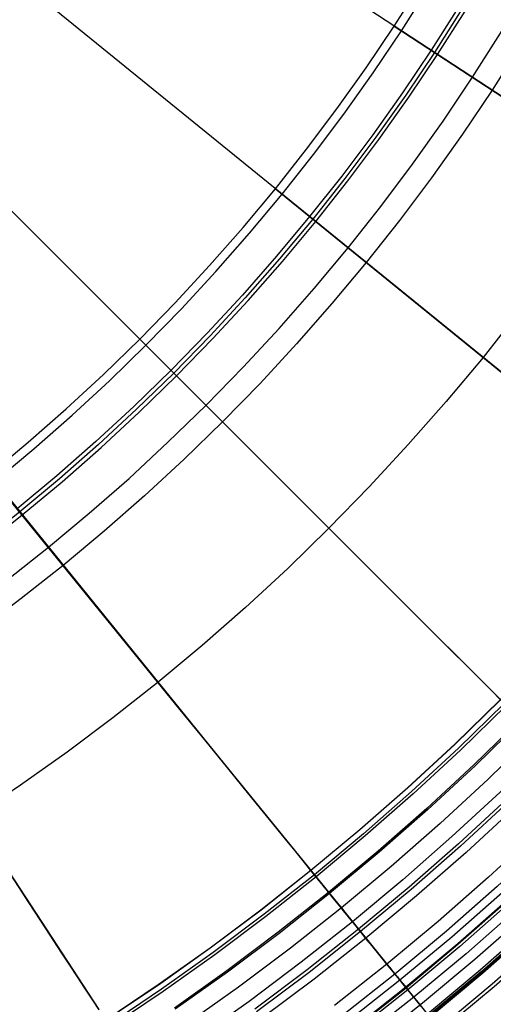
# Model space of a CAD drawing. Header units: millimetres. Extents: x -14 to 488, y -50 to 50.
# Tile 69 of 256: x 224.47 to 230.31, y -25.47 to -13.33. Entities that reach past the tile are written whole.
import ezdxf

# ---------------------------------------------------------------- set-up
doc = ezdxf.new("R2010")
doc.units = ezdxf.units.MM
doc.header["$MEASUREMENT"] = 0
doc.layers.add('Default', color=7, linetype='Continuous')

msp = doc.modelspace()

# ---------------------------------------------------------------- linework, layer by layer
at = {"layer": 'Default'}
for points in [[(238.257, -12.678), (237.935, -13.409), (237.594, -14.135), (237.233, -14.855), (236.853, -15.568), (236.453, -16.274), (236.034, -16.972), (235.596, -17.661), (235.139, -18.34), (234.664, -19.009), (234.171, -19.667), (233.66, -20.313), (233.132, -20.947), (232.588, -21.567), (232.027, -22.173), (231.45, -22.765), (230.858, -23.342), (230.252, -23.903), (229.631, -24.448), (228.998, -24.976), (228.352, -25.487)], [(238.402, -12.74), (238.079, -13.474), (237.736, -14.203), (237.373, -14.927), (236.991, -15.644), (236.589, -16.353), (236.168, -17.055), (235.728, -17.747), (235.269, -18.43), (234.791, -19.102), (234.296, -19.763), (233.783, -20.413), (233.252, -21.049), (232.704, -21.673), (232.141, -22.282), (231.561, -22.877), (230.966, -23.456), (230.357, -24.02), (229.734, -24.567), (229.097, -25.098), (228.448, -25.611)], [(233.255, -12.798), (232.928, -13.411), (232.584, -14.018), (232.224, -14.618), (231.847, -15.21), (231.455, -15.794), (231.046, -16.37), (230.622, -16.935), (230.183, -17.491), (229.729, -18.035), (229.261, -18.568), (228.779, -19.09), (228.283, -19.598), (227.774, -20.094), (227.253, -20.576), (226.72, -21.045), (226.175, -21.499), (225.62, -21.938), (225.054, -22.362), (224.479, -22.77), (223.895, -23.163)], [(233.255, -12.798), (232.928, -13.411), (232.584, -14.018), (232.224, -14.618), (231.847, -15.21), (231.455, -15.794), (231.046, -16.37), (230.622, -16.935), (230.183, -17.491), (229.729, -18.035), (229.261, -18.568), (228.779, -19.09), (228.283, -19.598), (227.774, -20.094), (227.253, -20.576), (226.72, -21.045), (226.175, -21.499), (225.62, -21.938), (225.054, -22.362), (224.479, -22.77), (223.895, -23.163)], [(236.581, -12.793), (236.256, -13.485), (235.912, -14.171), (235.549, -14.852), (235.168, -15.525), (234.769, -16.19), (234.351, -16.847), (233.916, -17.495), (233.463, -18.133), (232.993, -18.76), (232.505, -19.376), (232.002, -19.98), (231.483, -20.571), (230.948, -21.149), (230.398, -21.713), (229.834, -22.263), (229.256, -22.798), (228.664, -23.318), (228.06, -23.821), (227.444, -24.308), (226.817, -24.778), (226.179, -25.231), (225.532, -25.667)], [(236.583, -12.794), (236.258, -13.486), (235.914, -14.172), (235.551, -14.852), (235.17, -15.526), (234.77, -16.191), (234.353, -16.848), (233.917, -17.496), (233.464, -18.134), (232.994, -18.761), (232.507, -19.377), (232.003, -19.981), (231.484, -20.572), (230.949, -21.15), (230.399, -21.715), (229.835, -22.265), (229.257, -22.799), (228.665, -23.319), (228.061, -23.822), (227.446, -24.309), (226.818, -24.78), (226.18, -25.233), (225.533, -25.668)], [(236.642, -12.821), (236.316, -13.514), (235.972, -14.202), (235.608, -14.884), (235.226, -15.559), (234.826, -16.225), (234.407, -16.884), (233.971, -17.533), (233.517, -18.172), (233.046, -18.801), (232.558, -19.418), (232.053, -20.023), (231.533, -20.616), (230.997, -21.195), (230.445, -21.761), (229.88, -22.312), (229.301, -22.848), (228.708, -23.369), (228.103, -23.873), (227.485, -24.361), (226.857, -24.832), (226.218, -25.286), (225.568, -25.723)], [(236.673, -12.835), (236.347, -13.529), (236.002, -14.218), (235.638, -14.9), (235.255, -15.576), (234.855, -16.243), (234.436, -16.902), (233.999, -17.552), (233.544, -18.192), (233.073, -18.822), (232.584, -19.44), (232.079, -20.045), (231.558, -20.639), (231.021, -21.219), (230.469, -21.785), (229.903, -22.337), (229.323, -22.873), (228.73, -23.394), (228.124, -23.899), (227.506, -24.388), (226.877, -24.86), (226.237, -25.314), (225.587, -25.751)], [(238.491, -12.778), (238.167, -13.514), (237.823, -14.246), (237.46, -14.972), (237.076, -15.691), (236.673, -16.402), (236.251, -17.106), (235.809, -17.8), (235.349, -18.485), (234.87, -19.16), (234.373, -19.823), (233.858, -20.474), (233.326, -21.112), (232.777, -21.738), (232.211, -22.349), (231.63, -22.945), (231.033, -23.527), (230.422, -24.092), (229.797, -24.641), (229.158, -25.174), (228.507, -25.688)], [(238.595, -12.822), (238.27, -13.561), (237.925, -14.295), (237.56, -15.024), (237.175, -15.745), (236.771, -16.459), (236.347, -17.165), (235.904, -17.862), (235.442, -18.55), (234.961, -19.226), (234.462, -19.892), (233.946, -20.545), (233.412, -21.186), (232.861, -21.813), (232.293, -22.427), (231.71, -23.025), (231.111, -23.609), (230.498, -24.176), (229.87, -24.727), (229.23, -25.261), (228.576, -25.778)], [(228.58, -25.782), (229.233, -25.266), (229.874, -24.731), (230.502, -24.18), (231.115, -23.613), (231.714, -23.029), (232.297, -22.431), (232.865, -21.817), (233.416, -21.19), (233.95, -20.549), (234.467, -19.895), (234.966, -19.23), (235.447, -18.553), (235.909, -17.865), (236.352, -17.168), (236.776, -16.462), (237.18, -15.748), (237.565, -15.026), (237.93, -14.298), (238.275, -13.564), (238.6, -12.824)], [(238.631, -12.837), (238.306, -13.578), (237.96, -14.312), (237.595, -15.042), (237.21, -15.764), (236.805, -16.479), (236.38, -17.186), (235.937, -17.884), (235.474, -18.572), (234.993, -19.249), (234.494, -19.916), (233.976, -20.57), (233.442, -21.212), (232.89, -21.84), (232.322, -22.454), (231.738, -23.053), (231.138, -23.637), (230.524, -24.205), (229.896, -24.757), (229.255, -25.292), (228.6, -25.809)], [(224.096, -18.938), (224.575, -18.538), (225.044, -18.126), (225.503, -17.702), (225.95, -17.266), (226.386, -16.818), (226.811, -16.359), (227.223, -15.89), (227.622, -15.411), (228.008, -14.923), (228.381, -14.425), (228.741, -13.919), (229.086, -13.405), (229.418, -12.884)], [(236.897, -12.937), (236.568, -13.637), (236.221, -14.331), (235.854, -15.019), (235.468, -15.7), (235.064, -16.373), (234.642, -17.037), (234.201, -17.692), (233.743, -18.337), (233.268, -18.972), (232.775, -19.595), (232.266, -20.206), (231.741, -20.804), (231.2, -21.388), (230.644, -21.959), (230.073, -22.515), (229.488, -23.056), (228.89, -23.581), (228.279, -24.091), (227.656, -24.583), (227.022, -25.059), (226.377, -25.517)], [(236.913, -12.944), (236.584, -13.644), (236.236, -14.339), (235.869, -15.027), (235.483, -15.708), (235.079, -16.382), (234.656, -17.047), (234.216, -17.702), (233.757, -18.348), (233.281, -18.982), (232.789, -19.606), (232.279, -20.217), (231.753, -20.815), (231.212, -21.4), (230.656, -21.971), (230.085, -22.528), (229.5, -23.069), (228.901, -23.595), (228.29, -24.104), (227.667, -24.597), (227.032, -25.073), (226.387, -25.531)], [(238.74, -12.884), (238.413, -13.626), (238.067, -14.364), (237.7, -15.096), (237.313, -15.821), (236.907, -16.539), (236.481, -17.248), (236.036, -17.948), (235.571, -18.639), (235.088, -19.319), (234.587, -19.988), (234.068, -20.644), (233.531, -21.288), (232.978, -21.919), (232.407, -22.535), (231.821, -23.137), (231.22, -23.723), (230.603, -24.293), (229.973, -24.847), (229.329, -25.383), (228.672, -25.903)], [(228.777, -25.975), (229.435, -25.454), (230.08, -24.916), (230.71, -24.362), (231.327, -23.792), (231.928, -23.206), (232.514, -22.605), (233.084, -21.989), (233.638, -21.358), (234.176, -20.713), (234.697, -20.055), (235.2, -19.383), (235.687, -18.699), (236.155, -18.002), (236.596, -17.309), (237.02, -16.604), (237.425, -15.889), (237.812, -15.164), (238.181, -14.429), (238.531, -13.686), (238.863, -12.933)], [(228.777, -25.975), (229.435, -25.454), (230.08, -24.916), (230.71, -24.362), (231.327, -23.792), (231.928, -23.206), (232.514, -22.605), (233.084, -21.989), (233.638, -21.358), (234.176, -20.713), (234.697, -20.055), (235.2, -19.383), (235.687, -18.699), (236.155, -18.002), (236.596, -17.309), (237.02, -16.604), (237.425, -15.889), (237.812, -15.164), (238.181, -14.429), (238.531, -13.686), (238.863, -12.933)], [(238.987, -12.989), (238.657, -13.737), (238.308, -14.481), (237.938, -15.219), (237.548, -15.95), (237.139, -16.674), (236.709, -17.389), (236.26, -18.095), (235.792, -18.791), (235.305, -19.477), (234.8, -20.151), (234.276, -20.813), (233.735, -21.463), (233.177, -22.098), (232.602, -22.72), (232.011, -23.326), (231.404, -23.917), (230.783, -24.492), (230.147, -25.051), (229.498, -25.592)], [(230.981, -13.083), (230.645, -13.642), (230.294, -14.195), (229.928, -14.739), (229.547, -15.275), (229.152, -15.803), (228.742, -16.321), (228.319, -16.828), (227.882, -17.326), (227.433, -17.812), (226.971, -18.286), (226.496, -18.748), (226.01, -19.198), (225.513, -19.635), (225.005, -20.058), (224.487, -20.467), (223.96, -20.863)], [(237.123, -13.04), (236.792, -13.745), (236.441, -14.445), (236.071, -15.138), (235.682, -15.825), (235.275, -16.503), (234.849, -17.173), (234.405, -17.833), (233.944, -18.484), (233.464, -19.123), (232.968, -19.751), (232.454, -20.367), (231.925, -20.97), (231.38, -21.559), (230.819, -22.134), (230.244, -22.695), (229.654, -23.24), (229.051, -23.77), (228.436, -24.283), (227.808, -24.78), (227.168, -25.259), (226.518, -25.721)], [(239.008, -12.998), (238.678, -13.747), (238.329, -14.491), (237.958, -15.23), (237.568, -15.961), (237.158, -16.685), (236.729, -17.401), (236.279, -18.108), (235.811, -18.805), (235.324, -19.491), (234.818, -20.165), (234.294, -20.828), (233.753, -21.478), (233.194, -22.114), (232.619, -22.736), (232.027, -23.343), (231.42, -23.934), (230.798, -24.509), (230.162, -25.068), (229.512, -25.61)], [(239.018, -13.002), (238.688, -13.751), (238.338, -14.496), (237.968, -15.234), (237.578, -15.966), (237.168, -16.691), (236.738, -17.407), (236.288, -18.114), (235.82, -18.811), (235.332, -19.497), (234.826, -20.172), (234.302, -20.835), (233.761, -21.485), (233.202, -22.121), (232.626, -22.743), (232.035, -23.35), (231.427, -23.942), (230.805, -24.517), (230.169, -25.076), (229.519, -25.618)], [(239.033, -13.008), (238.703, -13.758), (238.353, -14.503), (237.982, -15.242), (237.592, -15.974), (237.181, -16.699), (236.751, -17.415), (236.302, -18.122), (235.833, -18.82), (235.345, -19.506), (234.839, -20.182), (234.315, -20.845), (233.773, -21.495), (233.214, -22.132), (232.638, -22.754), (232.046, -23.361), (231.438, -23.953), (230.816, -24.529), (230.18, -25.088), (229.529, -25.63)], [(239.196, -13.077), (238.864, -13.832), (238.512, -14.58), (238.14, -15.323), (237.747, -16.06), (237.335, -16.788), (236.902, -17.508), (236.45, -18.22), (235.979, -18.921), (235.489, -19.611), (234.98, -20.29), (234.453, -20.957), (233.908, -21.61), (233.346, -22.251), (232.767, -22.876), (232.172, -23.487), (231.561, -24.082), (230.935, -24.661), (230.295, -25.223), (229.641, -25.768)], [(239.196, -13.078), (238.865, -13.832), (238.513, -14.581), (238.14, -15.324), (237.748, -16.06), (237.335, -16.788), (236.903, -17.509), (236.451, -18.22), (235.979, -18.921), (235.489, -19.611), (234.98, -20.29), (234.453, -20.957), (233.908, -21.611), (233.346, -22.251), (232.767, -22.876), (232.172, -23.487), (231.561, -24.082), (230.935, -24.661), (230.295, -25.223), (229.641, -25.768)], [(239.233, -13.093), (238.901, -13.848), (238.549, -14.598), (238.176, -15.342), (237.783, -16.079), (237.37, -16.809), (236.937, -17.53), (236.484, -18.242), (236.012, -18.944), (235.522, -19.635), (235.012, -20.315), (234.484, -20.982), (233.939, -21.637), (233.376, -22.278), (232.796, -22.904), (232.2, -23.516), (231.589, -24.112), (230.962, -24.691), (230.321, -25.254), (229.667, -25.8)], [(229.922, -13.196), (229.583, -13.73), (229.229, -14.256), (228.861, -14.775), (228.479, -15.285), (228.083, -15.785), (227.674, -16.276), (227.251, -16.757), (226.817, -17.227), (226.37, -17.685), (225.911, -18.132), (225.441, -18.567), (224.961, -18.989), (224.47, -19.398), (223.969, -19.794)], [(223.998, -19.832), (224.5, -19.435), (224.992, -19.025), (225.473, -18.602), (225.944, -18.167), (226.404, -17.719), (226.851, -17.26), (227.287, -16.789), (227.71, -16.307), (228.12, -15.815), (228.517, -15.314), (228.899, -14.803), (229.268, -14.284), (229.623, -13.756), (229.963, -13.221)], [(229.881, -13.17), (229.543, -13.703), (229.189, -14.229), (228.822, -14.746), (228.44, -15.255), (228.045, -15.755), (227.637, -16.245), (227.216, -16.724), (226.782, -17.193), (226.336, -17.651), (225.878, -18.097), (225.409, -18.531), (224.929, -18.952), (224.439, -19.361)], [(237.321, -13.13), (236.988, -13.84), (236.634, -14.545), (236.262, -15.243), (235.871, -15.934), (235.46, -16.618), (235.032, -17.292), (234.585, -17.957), (234.12, -18.612), (233.637, -19.256), (233.137, -19.888), (232.62, -20.508), (232.087, -21.116), (231.538, -21.709), (230.973, -22.288), (230.394, -22.853), (229.8, -23.402), (229.193, -23.935), (228.573, -24.452), (227.941, -24.952), (227.297, -25.435), (226.642, -25.9)], [(237.43, -13.179), (237.095, -13.892), (236.74, -14.6), (236.366, -15.301), (235.973, -15.994), (235.562, -16.68), (235.131, -17.357), (234.683, -18.025), (234.216, -18.682), (233.731, -19.329), (233.229, -19.963), (232.71, -20.586), (232.175, -21.195), (231.624, -21.791), (231.057, -22.373), (230.476, -22.939), (229.88, -23.491), (229.27, -24.026), (228.648, -24.545), (228.013, -25.047), (227.367, -25.531)], [(237.465, -13.195), (237.13, -13.909), (236.775, -14.618), (236.4, -15.319), (236.007, -16.014), (235.595, -16.701), (235.164, -17.379), (234.715, -18.047), (234.247, -18.705), (233.762, -19.352), (233.259, -19.988), (232.74, -20.611), (232.204, -21.221), (231.652, -21.818), (231.085, -22.4), (230.502, -22.968), (229.906, -23.519), (229.296, -24.055), (228.673, -24.575), (228.037, -25.077), (227.39, -25.563)], [(237.56, -13.238), (237.223, -13.955), (236.867, -14.665), (236.492, -15.369), (236.097, -16.066), (235.683, -16.755), (235.251, -17.435), (234.8, -18.106), (234.331, -18.766), (233.844, -19.416), (233.34, -20.053), (232.819, -20.679), (232.281, -21.291), (231.727, -21.89), (231.158, -22.474), (230.574, -23.043), (229.976, -23.597), (229.363, -24.134), (228.738, -24.656), (228.1, -25.16), (227.451, -25.647)]]:
    msp.add_lwpolyline(points, dxfattribs=at)
at = {"layer": 'Default', "extrusion": (0.54721, 0.836996, 0)}
for points in [[(-199.08, 101.407), (-199.077, 101.421), (-199.074, 101.435), (-199.072, 101.449), (-199.071, 101.464), (-199.069, 101.479), (-199.068, 101.493), (-199.068, 101.508), (-199.067, 101.523), (-199.068, 101.539), (-199.068, 101.554), (-199.069, 101.569), (-199.07, 101.585), (-199.072, 101.6), (-199.074, 101.616), (-199.077, 101.632), (-199.08, 101.647), (-199.083, 101.663), (-199.087, 101.679), (-199.091, 101.694), (-199.096, 101.71), (-199.101, 101.725), (-199.107, 101.741), (-199.113, 101.756), (-199.119, 101.771), (-199.126, 101.787), (-199.134, 101.802), (-199.141, 101.816), (-199.149, 101.831), (-199.158, 101.846), (-199.167, 101.86), (-199.176, 101.874), (-199.186, 101.888), (-199.196, 101.902), (-199.207, 101.915), (-199.218, 101.928), (-199.229, 101.941), (-199.241, 101.953), (-199.253, 101.966), (-199.265, 101.977), (-199.277, 101.989), (-199.29, 102), (-199.303, 102.011), (-199.316, 102.022), (-199.33, 102.032), (-199.344, 102.042), (-199.357, 102.051), (-199.372, 102.06), (-199.386, 102.069), (-199.4, 102.077), (-199.415, 102.085), (-199.43, 102.093), (-199.444, 102.1), (-199.459, 102.107), (-199.474, 102.113), (-199.489, 102.12), (-199.504, 102.125), (-199.519, 102.131), (-199.535, 102.135), (-199.55, 102.14), (-199.565, 102.144), (-199.58, 102.148), (-199.595, 102.152), (-199.61, 102.155), (-199.625, 102.158)], [(-200.523, 101.663), (-200.52, 101.677), (-200.516, 101.692), (-200.512, 101.706), (-200.508, 101.72), (-200.504, 101.734), (-200.499, 101.748), (-200.494, 101.762), (-200.488, 101.776), (-200.482, 101.791), (-200.475, 101.805), (-200.469, 101.819), (-200.461, 101.833), (-200.454, 101.846), (-200.446, 101.86), (-200.437, 101.874), (-200.428, 101.887), (-200.419, 101.901), (-200.409, 101.914), (-200.399, 101.927), (-200.388, 101.94), (-200.378, 101.953), (-200.366, 101.965), (-200.355, 101.977), (-200.343, 101.989), (-200.33, 102.001), (-200.318, 102.013), (-200.305, 102.024), (-200.291, 102.035), (-200.278, 102.045), (-200.264, 102.055), (-200.249, 102.065), (-200.235, 102.075), (-200.22, 102.084), (-200.205, 102.093), (-200.19, 102.101), (-200.174, 102.109), (-200.158, 102.117), (-200.143, 102.124), (-200.127, 102.131), (-200.11, 102.138), (-200.094, 102.144), (-200.078, 102.149), (-200.061, 102.155), (-200.045, 102.159), (-200.028, 102.164), (-200.011, 102.168), (-199.995, 102.172), (-199.978, 102.175), (-199.961, 102.178), (-199.944, 102.18), (-199.928, 102.182), (-199.911, 102.184), (-199.895, 102.185), (-199.878, 102.186), (-199.862, 102.186), (-199.846, 102.186), (-199.829, 102.186), (-199.813, 102.185), (-199.798, 102.184), (-199.782, 102.183), (-199.766, 102.181), (-199.751, 102.18), (-199.736, 102.177), (-199.721, 102.175)]]:
    msp.add_lwpolyline(points, dxfattribs=at)
at = {"layer": 'Default', "extrusion": (0.630298, 0.776353, 0)}
for points in [[(-186.429, 101.407), (-186.426, 101.421), (-186.424, 101.435), (-186.422, 101.449), (-186.42, 101.464), (-186.419, 101.479), (-186.418, 101.493), (-186.417, 101.508), (-186.417, 101.523), (-186.417, 101.539), (-186.417, 101.554), (-186.418, 101.569), (-186.42, 101.585), (-186.421, 101.6), (-186.423, 101.616), (-186.426, 101.632), (-186.429, 101.647), (-186.432, 101.663), (-186.436, 101.679), (-186.44, 101.694), (-186.445, 101.71), (-186.45, 101.725), (-186.456, 101.741), (-186.462, 101.756), (-186.468, 101.771), (-186.475, 101.787), (-186.483, 101.802), (-186.49, 101.816), (-186.499, 101.831), (-186.507, 101.846), (-186.516, 101.86), (-186.526, 101.874), (-186.535, 101.888), (-186.546, 101.902), (-186.556, 101.915), (-186.567, 101.928), (-186.578, 101.941), (-186.59, 101.953), (-186.602, 101.966), (-186.614, 101.977), (-186.626, 101.989), (-186.639, 102), (-186.652, 102.011), (-186.666, 102.022), (-186.679, 102.032), (-186.693, 102.042), (-186.707, 102.051), (-186.721, 102.06), (-186.735, 102.069), (-186.75, 102.077), (-186.764, 102.085), (-186.779, 102.093), (-186.794, 102.1), (-186.808, 102.107), (-186.823, 102.113), (-186.838, 102.12), (-186.854, 102.125), (-186.869, 102.131), (-186.884, 102.135), (-186.899, 102.14), (-186.914, 102.144), (-186.929, 102.148), (-186.944, 102.152), (-186.959, 102.155), (-186.974, 102.158)], [(-187.872, 101.663), (-187.869, 101.677), (-187.865, 101.692), (-187.862, 101.706), (-187.858, 101.72), (-187.853, 101.734), (-187.848, 101.748), (-187.843, 101.762), (-187.837, 101.776), (-187.831, 101.791), (-187.825, 101.805), (-187.818, 101.819), (-187.811, 101.833), (-187.803, 101.846), (-187.795, 101.86), (-187.786, 101.874), (-187.777, 101.887), (-187.768, 101.901), (-187.758, 101.914), (-187.748, 101.927), (-187.738, 101.94), (-187.727, 101.953), (-187.716, 101.965), (-187.704, 101.977), (-187.692, 101.989), (-187.68, 102.001), (-187.667, 102.013), (-187.654, 102.024), (-187.64, 102.035), (-187.627, 102.045), (-187.613, 102.055), (-187.598, 102.065), (-187.584, 102.075), (-187.569, 102.084), (-187.554, 102.093), (-187.539, 102.101), (-187.523, 102.109), (-187.508, 102.117), (-187.492, 102.124), (-187.476, 102.131), (-187.46, 102.138), (-187.443, 102.144), (-187.427, 102.149), (-187.41, 102.155), (-187.394, 102.159), (-187.377, 102.164), (-187.36, 102.168), (-187.344, 102.172), (-187.327, 102.175), (-187.31, 102.178), (-187.294, 102.18), (-187.277, 102.182), (-187.26, 102.184), (-187.244, 102.185), (-187.227, 102.186), (-187.211, 102.186), (-187.195, 102.186), (-187.179, 102.186), (-187.163, 102.185), (-187.147, 102.184), (-187.131, 102.183), (-187.116, 102.181), (-187.1, 102.18), (-187.085, 102.177), (-187.07, 102.175)]]:
    msp.add_lwpolyline(points, dxfattribs=at)
at = {"layer": 'Default', "extrusion": (0.707107, 0.707107, 0)}
for points in [[(-171.98, 101.407), (-171.977, 101.421), (-171.974, 101.435), (-171.972, 101.449), (-171.971, 101.464), (-171.969, 101.479), (-171.968, 101.493), (-171.968, 101.508), (-171.968, 101.523), (-171.968, 101.539), (-171.968, 101.554), (-171.969, 101.569), (-171.97, 101.585), (-171.972, 101.6), (-171.974, 101.616), (-171.977, 101.632), (-171.98, 101.647), (-171.983, 101.663), (-171.987, 101.679), (-171.991, 101.694), (-171.996, 101.71), (-172.001, 101.725), (-172.007, 101.741), (-172.013, 101.756), (-172.019, 101.771), (-172.026, 101.787), (-172.034, 101.802), (-172.041, 101.816), (-172.049, 101.831), (-172.058, 101.846), (-172.067, 101.86), (-172.076, 101.874), (-172.086, 101.888), (-172.096, 101.902), (-172.107, 101.915), (-172.118, 101.928), (-172.129, 101.941), (-172.141, 101.953), (-172.153, 101.966), (-172.165, 101.977), (-172.177, 101.989), (-172.19, 102), (-172.203, 102.011), (-172.216, 102.022), (-172.23, 102.032), (-172.244, 102.042), (-172.258, 102.051), (-172.272, 102.06), (-172.286, 102.069), (-172.3, 102.077), (-172.315, 102.085), (-172.33, 102.093), (-172.344, 102.1), (-172.359, 102.107), (-172.374, 102.113), (-172.389, 102.12), (-172.404, 102.125), (-172.419, 102.131), (-172.435, 102.135), (-172.45, 102.14), (-172.465, 102.144), (-172.48, 102.148), (-172.495, 102.152), (-172.51, 102.155), (-172.525, 102.158)], [(-173.423, 101.663), (-173.42, 101.677), (-173.416, 101.692), (-173.412, 101.706), (-173.408, 101.72), (-173.404, 101.734), (-173.399, 101.748), (-173.394, 101.762), (-173.388, 101.776), (-173.382, 101.791), (-173.375, 101.805), (-173.369, 101.819), (-173.361, 101.833), (-173.354, 101.846), (-173.346, 101.86), (-173.337, 101.874), (-173.328, 101.887), (-173.319, 101.901), (-173.309, 101.914), (-173.299, 101.927), (-173.289, 101.94), (-173.278, 101.953), (-173.266, 101.965), (-173.255, 101.977), (-173.243, 101.989), (-173.23, 102.001), (-173.218, 102.013), (-173.205, 102.024), (-173.191, 102.035), (-173.178, 102.045), (-173.164, 102.055), (-173.149, 102.065), (-173.135, 102.075), (-173.12, 102.084), (-173.105, 102.093), (-173.09, 102.101), (-173.074, 102.109), (-173.058, 102.117), (-173.043, 102.124), (-173.027, 102.131), (-173.01, 102.138), (-172.994, 102.144), (-172.978, 102.149), (-172.961, 102.155), (-172.945, 102.159), (-172.928, 102.164), (-172.911, 102.168), (-172.895, 102.172), (-172.878, 102.175), (-172.861, 102.178), (-172.844, 102.18), (-172.828, 102.182), (-172.811, 102.184), (-172.795, 102.185), (-172.778, 102.186), (-172.762, 102.186), (-172.746, 102.186), (-172.729, 102.186), (-172.713, 102.185), (-172.698, 102.184), (-172.682, 102.183), (-172.666, 102.181), (-172.651, 102.18), (-172.636, 102.177), (-172.621, 102.175)]]:
    msp.add_lwpolyline(points, dxfattribs=at)
at = {"layer": 'Default', "extrusion": (0.776353, 0.630298, 0)}
msp.add_lwpolyline([(-157.392, 101.663), (-157.389, 101.677), (-157.386, 101.692), (-157.382, 101.706), (-157.378, 101.72), (-157.374, 101.734), (-157.369, 101.748), (-157.363, 101.762), (-157.358, 101.776), (-157.352, 101.791), (-157.345, 101.805), (-157.338, 101.819), (-157.331, 101.833), (-157.323, 101.846), (-157.315, 101.86), (-157.307, 101.874), (-157.298, 101.887), (-157.289, 101.901), (-157.279, 101.914), (-157.269, 101.927), (-157.258, 101.94), (-157.247, 101.953), (-157.236, 101.965), (-157.224, 101.977), (-157.212, 101.989), (-157.2, 102.001), (-157.187, 102.013), (-157.174, 102.024), (-157.161, 102.035), (-157.147, 102.045), (-157.133, 102.055), (-157.119, 102.065), (-157.104, 102.075), (-157.09, 102.084), (-157.075, 102.093), (-157.059, 102.101), (-157.044, 102.109), (-157.028, 102.117), (-157.012, 102.124), (-156.996, 102.131), (-156.98, 102.138), (-156.964, 102.144), (-156.947, 102.149), (-156.931, 102.155), (-156.914, 102.159), (-156.898, 102.164), (-156.881, 102.168), (-156.864, 102.172), (-156.848, 102.175), (-156.831, 102.178), (-156.814, 102.18), (-156.798, 102.182), (-156.781, 102.184), (-156.764, 102.185), (-156.748, 102.186), (-156.732, 102.186), (-156.715, 102.186), (-156.699, 102.186), (-156.683, 102.185), (-156.667, 102.184), (-156.652, 102.183), (-156.636, 102.181), (-156.621, 102.18), (-156.606, 102.177), (-156.591, 102.175)], dxfattribs=at)
at = {"layer": 'Default'}
for points in [[(232.213, -15.449, 0.878), (208.878, -0.193, 0.872)], [(230.522, -17.765, 0.878), (208.878, -0.193, 0.872)], [(230.399, -21.715, 1.221), (230.291, -21.606, 1.181), (230.179, -21.494, 1.142), (230.064, -21.379, 1.106), (229.946, -21.261, 1.073), (229.824, -21.14, 1.042), (229.7, -21.015, 1.013), (229.442, -20.757, 0.963), (229.171, -20.486, 0.924), (228.887, -20.203, 0.895), (228.591, -19.907, 0.878), (208.878, -0.193, 0.872)], [(229.413, -25.487, 2.363), (229.362, -25.424, 2.287), (229.309, -25.359, 2.212), (229.255, -25.292, 2.139), (229.198, -25.222, 2.068), (229.139, -25.149, 1.999), (229.078, -25.074, 1.932), (229.014, -24.996, 1.866), (228.949, -24.915, 1.802), (228.881, -24.832, 1.74), (228.811, -24.745, 1.68), (228.738, -24.656, 1.621), (228.663, -24.563, 1.564), (228.585, -24.467, 1.509), (228.504, -24.368, 1.456), (228.421, -24.265, 1.405), (228.335, -24.16, 1.356), (228.247, -24.051, 1.309), (228.156, -23.938, 1.264), (228.061, -23.822, 1.221), (227.965, -23.703, 1.181), (227.865, -23.58, 1.142), (227.762, -23.454, 1.106), (227.657, -23.324, 1.073), (227.549, -23.191, 1.042), (227.438, -23.054, 1.013), (227.208, -22.771, 0.963), (226.966, -22.473, 0.924), (226.714, -22.162, 0.895), (226.45, -21.837, 0.878), (208.878, -0.193, 0.872)], [(224.163, -19.02, 101.888), (224.645, -18.619, 101.888), (225.116, -18.205, 101.888), (225.576, -17.779, 101.888), (226.026, -17.341, 101.888), (226.463, -16.892, 101.888), (226.889, -16.431, 101.888), (227.303, -15.96, 101.888), (227.705, -15.478, 101.888), (228.092, -14.989, 101.888), (228.466, -14.49, 101.888), (228.827, -13.981, 101.888), (229.176, -13.463, 101.888), (229.507, -12.942, 101.888)], [(224.313, -20.238, 102.075), (224.824, -19.834, 102.075), (225.326, -19.415, 102.075), (225.818, -18.984, 102.075), (226.298, -18.539, 102.075), (226.767, -18.082, 102.075), (227.224, -17.614, 102.075), (227.668, -17.134, 102.075), (228.1, -16.642, 102.075), (228.519, -16.139, 102.075), (228.923, -15.629, 102.075), (229.313, -15.108, 102.075), (229.69, -14.577, 102.075), (230.053, -14.037, 102.075), (230.399, -13.494, 102.075), (230.73, -12.942, 102.075)], [(229.086, -13.405, 101.407), (232.93, -15.918, 76.821)], [(227.622, -15.411, 101.407), (231.188, -18.306, 76.821)], [(225.95, -17.266, 101.407), (229.198, -20.513, 76.821), (230.286, -21.601, 67.106), (231.085, -22.4, 58.875)], [(224.096, -18.938, 101.407), (226.99, -22.503, 76.821), (227.96, -23.698, 67.106), (228.673, -24.575, 58.875), (229.177, -25.197, 51.878), (229.512, -25.61, 46.03)], [(222.09, -20.402, 101.407), (224.603, -24.246, 76.821), (225.445, -25.534, 67.106)], [(225.448, -25.539, 1.181), (225.362, -25.407, 1.142), (225.273, -25.271, 1.106), (225.182, -25.131, 1.073), (225.088, -24.988, 1.042), (224.991, -24.84, 1.013), (224.791, -24.534, 0.963), (224.582, -24.214, 0.924), (224.363, -23.878, 0.895)], [(229.233, -25.266, 24.858), (229.192, -25.215, 24.839), (229.151, -25.165, 24.818), (229.111, -25.115, 24.795), (229.071, -25.066, 24.771), (229.032, -25.018, 24.745), (228.993, -24.97, 24.718), (228.955, -24.923, 24.689), (228.918, -24.877, 24.659), (228.882, -24.832, 24.627), (228.846, -24.788, 24.594), (228.811, -24.745, 24.559), (228.776, -24.703, 24.524), (228.743, -24.662, 24.487), (228.71, -24.622, 24.45), (228.679, -24.583, 24.411), (228.648, -24.545, 24.371), (228.618, -24.508, 24.33), (228.589, -24.472, 24.289), (228.561, -24.438, 24.247), (228.534, -24.405, 24.204), (228.508, -24.373, 24.16), (228.483, -24.342, 24.116), (228.459, -24.312, 24.071), (228.436, -24.283, 24.026), (228.413, -24.255, 23.98), (228.392, -24.229, 23.934), (228.371, -24.203, 23.888), (228.351, -24.179, 23.841), (228.332, -24.155, 23.794), (228.314, -24.133, 23.747), (228.296, -24.111, 23.7), (228.279, -24.091, 23.652), (228.263, -24.071, 23.605), (228.248, -24.052, 23.557), (228.234, -24.034, 23.509), (228.22, -24.017, 23.462), (228.207, -24.001, 23.414), (228.194, -23.986, 23.366), (228.182, -23.971, 23.318), (228.171, -23.957, 23.27), (228.16, -23.944, 23.221), (228.151, -23.932, 23.173), (228.141, -23.92, 23.125), (228.132, -23.91, 23.077), (228.116, -23.89, 22.981), (228.103, -23.873, 22.884), (228.091, -23.859, 22.788), (228.081, -23.847, 22.692), (228.073, -23.837, 22.596), (228.067, -23.829, 22.501), (228.063, -23.824, 22.405), (228.06, -23.821, 22.31), (228.06, -23.82, 22.215), (228.06, -23.821, 22.12), (228.063, -23.824, 22.025), (228.067, -23.829, 21.931), (228.072, -23.836, 21.836), (228.08, -23.845, 21.742), (228.088, -23.855, 21.648), (228.099, -23.868, 21.554), (228.111, -23.883, 21.461), (228.124, -23.899, 21.368), (228.139, -23.918, 21.275), (228.156, -23.938, 21.182), (228.174, -23.961, 21.09), (228.194, -23.985, 20.998), (228.215, -24.012, 20.907), (228.238, -24.04, 20.816), (228.263, -24.071, 20.725), (228.29, -24.104, 20.635), (228.319, -24.139, 20.546), (228.349, -24.176, 20.457), (228.381, -24.216, 20.369), (228.415, -24.258, 20.282), (228.452, -24.303, 20.195), (228.49, -24.35, 20.11), (228.53, -24.4, 20.026), (228.573, -24.452, 19.943), (228.618, -24.507, 19.861), (228.665, -24.566, 19.781), (228.689, -24.596, 19.741), (228.714, -24.626, 19.702), (228.74, -24.658, 19.663), (228.766, -24.69, 19.625), (228.793, -24.723, 19.588), (228.82, -24.757, 19.551), (228.848, -24.792, 19.514), (228.877, -24.827, 19.478), (228.906, -24.863, 19.443), (228.936, -24.9, 19.409), (228.967, -24.937, 19.375), (229.009, -24.99, 19.329), (229.021, -25.004, 19.317), (229.033, -25.018, 19.303), (229.045, -25.033, 19.288), (229.057, -25.049, 19.273), (229.07, -25.065, 19.256), (229.097, -25.098, 19.218), (229.127, -25.134, 19.175), (229.158, -25.174, 19.125), (229.193, -25.216, 19.069), (229.23, -25.261, 19.006), (229.268, -25.308, 18.937), (229.305, -25.354, 18.868), (229.341, -25.398, 18.797), (229.377, -25.443, 18.723), (229.412, -25.486, 18.644)], [(229.417, -25.492, 25.02), (229.398, -25.469, 24.997), (229.38, -25.446, 24.975), (229.362, -25.424, 24.956), (229.345, -25.404, 24.939), (229.337, -25.393, 24.931), (229.329, -25.383, 24.923), (229.304, -25.352, 24.901), (229.298, -25.346, 24.896), (229.293, -25.339, 24.892), (229.288, -25.333, 24.888), (229.283, -25.327, 24.885), (229.278, -25.321, 24.882), (229.273, -25.315, 24.878), (229.268, -25.308, 24.875), (229.262, -25.301, 24.872), (229.233, -25.266, 24.858)]]:
    msp.add_polyline3d(points, dxfattribs=at)

doc.saveas('drawing.dxf')
